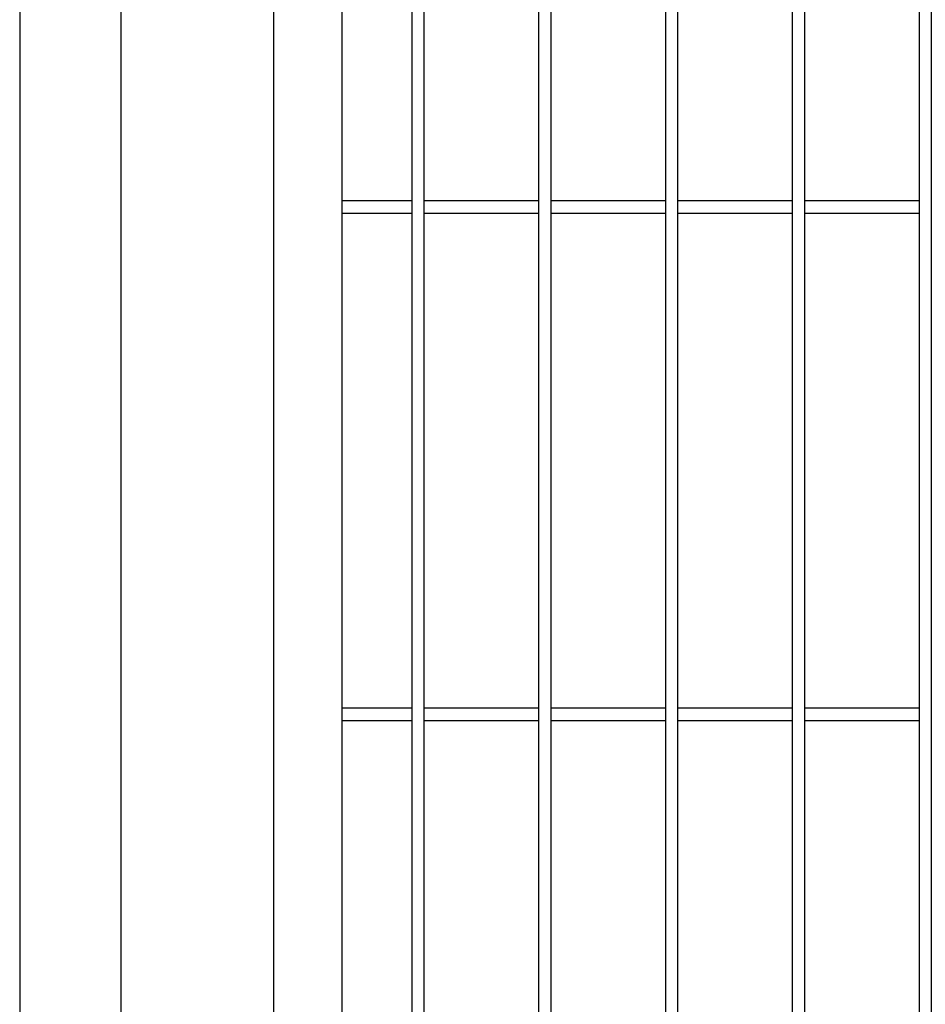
# Model space of a CAD drawing. Header units: inches. Extents: x 43593 to 117387, y -66787 to -26237.
# Tile 6 of 256: x 48715 to 48751, y -33613 to -33574. Entities that reach past the tile are written whole.
import ezdxf

# ---------------------------------------------------------------- set-up
doc = ezdxf.new("R2010")
doc.units = ezdxf.units.IN
doc.header["$MEASUREMENT"] = 0
doc.layers.add('AW OGRODZENIA', color=253, linetype='Continuous')

msp = doc.modelspace()

# ---------------------------------------------------------------- linework, layer by layer
at = {"layer": 'AW OGRODZENIA'}
for p, q in [((48727.738, -33580.863), (48730.492, -33580.863)), ((48727.738, -33580.863), (48730.492, -33580.863)), ((48727.738, -33580.863), (48730.492, -33580.863)), ((48727.738, -33580.863), (48730.492, -33580.863)), ((48727.738, -33580.863), (48730.492, -33580.863)), ((48727.738, -33580.863), (48730.492, -33580.863)), ((48727.738, -33580.863), (48730.492, -33580.863)), ((48727.738, -33580.863), (48730.492, -33580.863)), ((48727.738, -33580.863), (48730.492, -33580.863)), ((48727.738, -33580.863), (48730.492, -33580.863)), ((48727.738, -33580.863), (48730.492, -33580.863)), ((48727.738, -33580.863), (48730.492, -33580.863)), ((48727.738, -33580.863), (48730.492, -33580.863)), ((48727.738, -33580.863), (48730.492, -33580.863)), ((48727.738, -33580.863), (48730.492, -33580.863)), ((48727.738, -33580.863), (48730.492, -33580.863)), ((48727.738, -33580.863), (48730.492, -33580.863)), ((48727.738, -33580.863), (48730.492, -33580.863)), ((48727.738, -33580.863), (48730.492, -33580.863)), ((48727.738, -33580.863), (48730.492, -33580.863)), ((48727.738, -33580.863), (48730.492, -33580.863)), ((48727.738, -33580.863), (48730.492, -33580.863)), ((48727.738, -33580.863), (48730.492, -33580.863)), ((48727.738, -33580.863), (48730.492, -33580.863)), ((48727.738, -33580.863), (48730.492, -33580.863)), ((48730.988, -33580.863), (48735.492, -33580.863)), ((48730.988, -33580.863), (48735.492, -33580.863)), ((48730.988, -33580.863), (48735.492, -33580.863)), ((48730.988, -33580.863), (48735.492, -33580.863)), ((48730.988, -33580.863), (48735.492, -33580.863)), ((48730.988, -33580.863), (48735.492, -33580.863)), ((48730.988, -33580.863), (48735.492, -33580.863)), ((48730.988, -33580.863), (48735.492, -33580.863)), ((48730.988, -33580.863), (48735.492, -33580.863)), ((48730.988, -33580.863), (48735.492, -33580.863)), ((48730.988, -33580.863), (48735.492, -33580.863)), ((48730.988, -33580.863), (48735.492, -33580.863)), ((48730.988, -33580.863), (48735.492, -33580.863)), ((48730.988, -33580.863), (48735.492, -33580.863)), ((48730.988, -33580.863), (48735.492, -33580.863)), ((48730.988, -33580.863), (48735.492, -33580.863)), ((48730.988, -33580.863), (48735.492, -33580.863)), ((48730.988, -33580.863), (48735.492, -33580.863)), ((48730.988, -33580.863), (48735.492, -33580.863)), ((48730.988, -33580.863), (48735.492, -33580.863)), ((48730.988, -33580.863), (48735.492, -33580.863)), ((48730.988, -33580.863), (48735.492, -33580.863)), ((48730.988, -33580.863), (48735.492, -33580.863)), ((48730.988, -33580.863), (48735.492, -33580.863)), ((48730.988, -33580.863), (48735.492, -33580.863)), ((48735.988, -33580.863), (48740.492, -33580.863)), ((48735.988, -33580.863), (48740.492, -33580.863)), ((48735.988, -33580.863), (48740.492, -33580.863)), ((48735.988, -33580.863), (48740.492, -33580.863)), ((48735.988, -33580.863), (48740.492, -33580.863)), ((48735.988, -33580.863), (48740.492, -33580.863)), ((48735.988, -33580.863), (48740.492, -33580.863)), ((48735.988, -33580.863), (48740.492, -33580.863)), ((48735.988, -33580.863), (48740.492, -33580.863)), ((48735.988, -33580.863), (48740.492, -33580.863)), ((48735.988, -33580.863), (48740.492, -33580.863)), ((48735.988, -33580.863), (48740.492, -33580.863)), ((48735.988, -33580.863), (48740.492, -33580.863)), ((48735.988, -33580.863), (48740.492, -33580.863)), ((48735.988, -33580.863), (48740.492, -33580.863)), ((48735.988, -33580.863), (48740.492, -33580.863)), ((48735.988, -33580.863), (48740.492, -33580.863)), ((48735.988, -33580.863), (48740.492, -33580.863)), ((48735.988, -33580.863), (48740.492, -33580.863)), ((48735.988, -33580.863), (48740.492, -33580.863)), ((48735.988, -33580.863), (48740.492, -33580.863)), ((48735.988, -33580.863), (48740.492, -33580.863)), ((48735.988, -33580.863), (48740.492, -33580.863)), ((48735.988, -33580.863), (48740.492, -33580.863)), ((48735.988, -33580.863), (48740.492, -33580.863)), ((48740.988, -33580.863), (48745.492, -33580.863)), ((48740.988, -33580.863), (48745.492, -33580.863)), ((48740.988, -33580.863), (48745.492, -33580.863)), ((48740.988, -33580.863), (48745.492, -33580.863)), ((48740.988, -33580.863), (48745.492, -33580.863)), ((48740.988, -33580.863), (48745.492, -33580.863)), ((48740.988, -33580.863), (48745.492, -33580.863)), ((48740.988, -33580.863), (48745.492, -33580.863)), ((48740.988, -33580.863), (48745.492, -33580.863)), ((48740.988, -33580.863), (48745.492, -33580.863)), ((48740.988, -33580.863), (48745.492, -33580.863)), ((48740.988, -33580.863), (48745.492, -33580.863)), ((48740.988, -33580.863), (48745.492, -33580.863)), ((48740.988, -33580.863), (48745.492, -33580.863)), ((48740.988, -33580.863), (48745.492, -33580.863)), ((48740.988, -33580.863), (48745.492, -33580.863)), ((48740.988, -33580.863), (48745.492, -33580.863)), ((48740.988, -33580.863), (48745.492, -33580.863)), ((48740.988, -33580.863), (48745.492, -33580.863)), ((48740.988, -33580.863), (48745.492, -33580.863)), ((48740.988, -33580.863), (48745.492, -33580.863)), ((48740.988, -33580.863), (48745.492, -33580.863)), ((48740.988, -33580.863), (48745.492, -33580.863)), ((48740.988, -33580.863), (48745.492, -33580.863)), ((48740.988, -33580.863), (48745.492, -33580.863)), ((48745.988, -33580.863), (48750.492, -33580.863)), ((48745.988, -33580.863), (48750.492, -33580.863)), ((48745.988, -33580.863), (48750.492, -33580.863)), ((48745.988, -33580.863), (48750.492, -33580.863)), ((48745.988, -33580.863), (48750.492, -33580.863)), ((48745.988, -33580.863), (48750.492, -33580.863)), ((48745.988, -33580.863), (48750.492, -33580.863)), ((48745.988, -33580.863), (48750.492, -33580.863)), ((48745.988, -33580.863), (48750.492, -33580.863)), ((48745.988, -33580.863), (48750.492, -33580.863)), ((48745.988, -33580.863), (48750.492, -33580.863)), ((48745.988, -33580.863), (48750.492, -33580.863)), ((48745.988, -33580.863), (48750.492, -33580.863)), ((48745.988, -33580.863), (48750.492, -33580.863)), ((48745.988, -33580.863), (48750.492, -33580.863)), ((48745.988, -33580.863), (48750.492, -33580.863)), ((48745.988, -33580.863), (48750.492, -33580.863)), ((48745.988, -33580.863), (48750.492, -33580.863)), ((48745.988, -33580.863), (48750.492, -33580.863)), ((48745.988, -33580.863), (48750.492, -33580.863)), ((48745.988, -33580.863), (48750.492, -33580.863)), ((48745.988, -33580.863), (48750.492, -33580.863)), ((48745.988, -33580.863), (48750.492, -33580.863)), ((48745.988, -33580.863), (48750.492, -33580.863)), ((48745.988, -33580.863), (48750.492, -33580.863)), ((48727.738, -33581.363), (48730.492, -33581.363)), ((48727.738, -33581.363), (48730.492, -33581.363)), ((48727.738, -33581.363), (48730.492, -33581.363)), ((48727.738, -33581.363), (48730.492, -33581.363)), ((48727.738, -33581.363), (48730.492, -33581.363)), ((48727.738, -33581.363), (48730.492, -33581.363)), ((48727.738, -33581.363), (48730.492, -33581.363)), ((48727.738, -33581.363), (48730.492, -33581.363)), ((48727.738, -33581.363), (48730.492, -33581.363)), ((48727.738, -33581.363), (48730.492, -33581.363)), ((48727.738, -33581.363), (48730.492, -33581.363)), ((48727.738, -33581.363), (48730.492, -33581.363)), ((48727.738, -33581.363), (48730.492, -33581.363)), ((48727.738, -33581.363), (48730.492, -33581.363)), ((48727.738, -33581.363), (48730.492, -33581.363)), ((48727.738, -33581.363), (48730.492, -33581.363)), ((48727.738, -33581.363), (48730.492, -33581.363)), ((48727.738, -33581.363), (48730.492, -33581.363)), ((48727.738, -33581.363), (48730.492, -33581.363)), ((48727.738, -33581.363), (48730.492, -33581.363)), ((48727.738, -33581.363), (48730.492, -33581.363)), ((48727.738, -33581.363), (48730.492, -33581.363)), ((48727.738, -33581.363), (48730.492, -33581.363)), ((48727.738, -33581.363), (48730.492, -33581.363)), ((48727.738, -33581.363), (48730.492, -33581.363)), ((48730.988, -33581.363), (48735.492, -33581.363)), ((48730.988, -33581.363), (48735.492, -33581.363)), ((48730.988, -33581.363), (48735.492, -33581.363)), ((48730.988, -33581.363), (48735.492, -33581.363)), ((48730.988, -33581.363), (48735.492, -33581.363)), ((48730.988, -33581.363), (48735.492, -33581.363)), ((48730.988, -33581.363), (48735.492, -33581.363)), ((48730.988, -33581.363), (48735.492, -33581.363)), ((48730.988, -33581.363), (48735.492, -33581.363)), ((48730.988, -33581.363), (48735.492, -33581.363)), ((48730.988, -33581.363), (48735.492, -33581.363)), ((48730.988, -33581.363), (48735.492, -33581.363)), ((48730.988, -33581.363), (48735.492, -33581.363)), ((48730.988, -33581.363), (48735.492, -33581.363)), ((48730.988, -33581.363), (48735.492, -33581.363)), ((48730.988, -33581.363), (48735.492, -33581.363)), ((48730.988, -33581.363), (48735.492, -33581.363)), ((48730.988, -33581.363), (48735.492, -33581.363)), ((48730.988, -33581.363), (48735.492, -33581.363)), ((48730.988, -33581.363), (48735.492, -33581.363)), ((48730.988, -33581.363), (48735.492, -33581.363)), ((48730.988, -33581.363), (48735.492, -33581.363)), ((48730.988, -33581.363), (48735.492, -33581.363)), ((48730.988, -33581.363), (48735.492, -33581.363)), ((48730.988, -33581.363), (48735.492, -33581.363)), ((48735.988, -33581.363), (48740.492, -33581.363)), ((48735.988, -33581.363), (48740.492, -33581.363)), ((48735.988, -33581.363), (48740.492, -33581.363)), ((48735.988, -33581.363), (48740.492, -33581.363)), ((48735.988, -33581.363), (48740.492, -33581.363)), ((48735.988, -33581.363), (48740.492, -33581.363)), ((48735.988, -33581.363), (48740.492, -33581.363)), ((48735.988, -33581.363), (48740.492, -33581.363)), ((48735.988, -33581.363), (48740.492, -33581.363)), ((48735.988, -33581.363), (48740.492, -33581.363)), ((48735.988, -33581.363), (48740.492, -33581.363)), ((48735.988, -33581.363), (48740.492, -33581.363)), ((48735.988, -33581.363), (48740.492, -33581.363)), ((48735.988, -33581.363), (48740.492, -33581.363)), ((48735.988, -33581.363), (48740.492, -33581.363)), ((48735.988, -33581.363), (48740.492, -33581.363)), ((48735.988, -33581.363), (48740.492, -33581.363)), ((48735.988, -33581.363), (48740.492, -33581.363)), ((48735.988, -33581.363), (48740.492, -33581.363)), ((48735.988, -33581.363), (48740.492, -33581.363)), ((48735.988, -33581.363), (48740.492, -33581.363)), ((48735.988, -33581.363), (48740.492, -33581.363)), ((48735.988, -33581.363), (48740.492, -33581.363)), ((48735.988, -33581.363), (48740.492, -33581.363)), ((48735.988, -33581.363), (48740.492, -33581.363)), ((48740.988, -33581.363), (48745.492, -33581.363)), ((48740.988, -33581.363), (48745.492, -33581.363)), ((48740.988, -33581.363), (48745.492, -33581.363)), ((48740.988, -33581.363), (48745.492, -33581.363)), ((48740.988, -33581.363), (48745.492, -33581.363)), ((48740.988, -33581.363), (48745.492, -33581.363)), ((48740.988, -33581.363), (48745.492, -33581.363)), ((48740.988, -33581.363), (48745.492, -33581.363)), ((48740.988, -33581.363), (48745.492, -33581.363)), ((48740.988, -33581.363), (48745.492, -33581.363)), ((48740.988, -33581.363), (48745.492, -33581.363)), ((48740.988, -33581.363), (48745.492, -33581.363)), ((48740.988, -33581.363), (48745.492, -33581.363)), ((48740.988, -33581.363), (48745.492, -33581.363)), ((48740.988, -33581.363), (48745.492, -33581.363)), ((48740.988, -33581.363), (48745.492, -33581.363)), ((48740.988, -33581.363), (48745.492, -33581.363)), ((48740.988, -33581.363), (48745.492, -33581.363)), ((48740.988, -33581.363), (48745.492, -33581.363)), ((48740.988, -33581.363), (48745.492, -33581.363)), ((48740.988, -33581.363), (48745.492, -33581.363)), ((48740.988, -33581.363), (48745.492, -33581.363)), ((48740.988, -33581.363), (48745.492, -33581.363)), ((48740.988, -33581.363), (48745.492, -33581.363)), ((48740.988, -33581.363), (48745.492, -33581.363)), ((48745.988, -33581.363), (48750.492, -33581.363)), ((48745.988, -33581.363), (48750.492, -33581.363)), ((48745.988, -33581.363), (48750.492, -33581.363)), ((48745.988, -33581.363), (48750.492, -33581.363)), ((48745.988, -33581.363), (48750.492, -33581.363)), ((48745.988, -33581.363), (48750.492, -33581.363)), ((48745.988, -33581.363), (48750.492, -33581.363)), ((48745.988, -33581.363), (48750.492, -33581.363)), ((48745.988, -33581.363), (48750.492, -33581.363)), ((48745.988, -33581.363), (48750.492, -33581.363)), ((48745.988, -33581.363), (48750.492, -33581.363)), ((48745.988, -33581.363), (48750.492, -33581.363)), ((48745.988, -33581.363), (48750.492, -33581.363)), ((48745.988, -33581.363), (48750.492, -33581.363)), ((48745.988, -33581.363), (48750.492, -33581.363)), ((48745.988, -33581.363), (48750.492, -33581.363)), ((48745.988, -33581.363), (48750.492, -33581.363)), ((48745.988, -33581.363), (48750.492, -33581.363)), ((48745.988, -33581.363), (48750.492, -33581.363)), ((48745.988, -33581.363), (48750.492, -33581.363)), ((48745.988, -33581.363), (48750.492, -33581.363)), ((48745.988, -33581.363), (48750.492, -33581.363)), ((48745.988, -33581.363), (48750.492, -33581.363)), ((48745.988, -33581.363), (48750.492, -33581.363)), ((48745.988, -33581.363), (48750.492, -33581.363)), ((48727.738, -33600.863), (48730.492, -33600.863)), ((48727.738, -33600.863), (48730.492, -33600.863)), ((48727.738, -33600.863), (48730.492, -33600.863)), ((48727.738, -33600.863), (48730.492, -33600.863)), ((48727.738, -33600.863), (48730.492, -33600.863)), ((48727.738, -33600.863), (48730.492, -33600.863)), ((48727.738, -33600.863), (48730.492, -33600.863)), ((48727.738, -33600.863), (48730.492, -33600.863)), ((48727.738, -33600.863), (48730.492, -33600.863)), ((48727.738, -33600.863), (48730.492, -33600.863)), ((48727.738, -33600.863), (48730.492, -33600.863)), ((48727.738, -33600.863), (48730.492, -33600.863)), ((48727.738, -33600.863), (48730.492, -33600.863)), ((48727.738, -33600.863), (48730.492, -33600.863)), ((48727.738, -33600.863), (48730.492, -33600.863)), ((48727.738, -33600.863), (48730.492, -33600.863)), ((48727.738, -33600.863), (48730.492, -33600.863)), ((48727.738, -33600.863), (48730.492, -33600.863)), ((48727.738, -33600.863), (48730.492, -33600.863)), ((48727.738, -33600.863), (48730.492, -33600.863)), ((48727.738, -33600.863), (48730.492, -33600.863)), ((48727.738, -33600.863), (48730.492, -33600.863)), ((48727.738, -33600.863), (48730.492, -33600.863)), ((48727.738, -33600.863), (48730.492, -33600.863)), ((48727.738, -33600.863), (48730.492, -33600.863)), ((48730.988, -33600.863), (48735.492, -33600.863)), ((48730.988, -33600.863), (48735.492, -33600.863)), ((48730.988, -33600.863), (48735.492, -33600.863)), ((48730.988, -33600.863), (48735.492, -33600.863)), ((48730.988, -33600.863), (48735.492, -33600.863)), ((48730.988, -33600.863), (48735.492, -33600.863)), ((48730.988, -33600.863), (48735.492, -33600.863)), ((48730.988, -33600.863), (48735.492, -33600.863)), ((48730.988, -33600.863), (48735.492, -33600.863)), ((48730.988, -33600.863), (48735.492, -33600.863)), ((48730.988, -33600.863), (48735.492, -33600.863)), ((48730.988, -33600.863), (48735.492, -33600.863)), ((48730.988, -33600.863), (48735.492, -33600.863)), ((48730.988, -33600.863), (48735.492, -33600.863)), ((48730.988, -33600.863), (48735.492, -33600.863)), ((48730.988, -33600.863), (48735.492, -33600.863)), ((48730.988, -33600.863), (48735.492, -33600.863)), ((48730.988, -33600.863), (48735.492, -33600.863)), ((48730.988, -33600.863), (48735.492, -33600.863)), ((48730.988, -33600.863), (48735.492, -33600.863)), ((48730.988, -33600.863), (48735.492, -33600.863)), ((48730.988, -33600.863), (48735.492, -33600.863)), ((48730.988, -33600.863), (48735.492, -33600.863)), ((48730.988, -33600.863), (48735.492, -33600.863)), ((48730.988, -33600.863), (48735.492, -33600.863)), ((48735.988, -33600.863), (48740.492, -33600.863)), ((48735.988, -33600.863), (48740.492, -33600.863)), ((48735.988, -33600.863), (48740.492, -33600.863)), ((48735.988, -33600.863), (48740.492, -33600.863)), ((48735.988, -33600.863), (48740.492, -33600.863)), ((48735.988, -33600.863), (48740.492, -33600.863)), ((48735.988, -33600.863), (48740.492, -33600.863)), ((48735.988, -33600.863), (48740.492, -33600.863)), ((48735.988, -33600.863), (48740.492, -33600.863)), ((48735.988, -33600.863), (48740.492, -33600.863)), ((48735.988, -33600.863), (48740.492, -33600.863)), ((48735.988, -33600.863), (48740.492, -33600.863)), ((48735.988, -33600.863), (48740.492, -33600.863)), ((48735.988, -33600.863), (48740.492, -33600.863)), ((48735.988, -33600.863), (48740.492, -33600.863)), ((48735.988, -33600.863), (48740.492, -33600.863)), ((48735.988, -33600.863), (48740.492, -33600.863)), ((48735.988, -33600.863), (48740.492, -33600.863)), ((48735.988, -33600.863), (48740.492, -33600.863)), ((48735.988, -33600.863), (48740.492, -33600.863)), ((48735.988, -33600.863), (48740.492, -33600.863)), ((48735.988, -33600.863), (48740.492, -33600.863)), ((48735.988, -33600.863), (48740.492, -33600.863)), ((48735.988, -33600.863), (48740.492, -33600.863)), ((48735.988, -33600.863), (48740.492, -33600.863)), ((48740.988, -33600.863), (48745.492, -33600.863)), ((48740.988, -33600.863), (48745.492, -33600.863)), ((48740.988, -33600.863), (48745.492, -33600.863)), ((48740.988, -33600.863), (48745.492, -33600.863)), ((48740.988, -33600.863), (48745.492, -33600.863)), ((48740.988, -33600.863), (48745.492, -33600.863)), ((48740.988, -33600.863), (48745.492, -33600.863)), ((48740.988, -33600.863), (48745.492, -33600.863)), ((48740.988, -33600.863), (48745.492, -33600.863)), ((48740.988, -33600.863), (48745.492, -33600.863)), ((48740.988, -33600.863), (48745.492, -33600.863)), ((48740.988, -33600.863), (48745.492, -33600.863)), ((48740.988, -33600.863), (48745.492, -33600.863)), ((48740.988, -33600.863), (48745.492, -33600.863)), ((48740.988, -33600.863), (48745.492, -33600.863)), ((48740.988, -33600.863), (48745.492, -33600.863)), ((48740.988, -33600.863), (48745.492, -33600.863)), ((48740.988, -33600.863), (48745.492, -33600.863)), ((48740.988, -33600.863), (48745.492, -33600.863)), ((48740.988, -33600.863), (48745.492, -33600.863)), ((48740.988, -33600.863), (48745.492, -33600.863)), ((48740.988, -33600.863), (48745.492, -33600.863)), ((48740.988, -33600.863), (48745.492, -33600.863)), ((48740.988, -33600.863), (48745.492, -33600.863)), ((48740.988, -33600.863), (48745.492, -33600.863)), ((48745.988, -33600.863), (48750.492, -33600.863)), ((48745.988, -33600.863), (48750.492, -33600.863)), ((48745.988, -33600.863), (48750.492, -33600.863)), ((48745.988, -33600.863), (48750.492, -33600.863)), ((48745.988, -33600.863), (48750.492, -33600.863)), ((48745.988, -33600.863), (48750.492, -33600.863)), ((48745.988, -33600.863), (48750.492, -33600.863)), ((48745.988, -33600.863), (48750.492, -33600.863)), ((48745.988, -33600.863), (48750.492, -33600.863)), ((48745.988, -33600.863), (48750.492, -33600.863)), ((48745.988, -33600.863), (48750.492, -33600.863)), ((48745.988, -33600.863), (48750.492, -33600.863)), ((48745.988, -33600.863), (48750.492, -33600.863)), ((48745.988, -33600.863), (48750.492, -33600.863)), ((48745.988, -33600.863), (48750.492, -33600.863)), ((48745.988, -33600.863), (48750.492, -33600.863)), ((48745.988, -33600.863), (48750.492, -33600.863)), ((48745.988, -33600.863), (48750.492, -33600.863)), ((48745.988, -33600.863), (48750.492, -33600.863)), ((48745.988, -33600.863), (48750.492, -33600.863)), ((48745.988, -33600.863), (48750.492, -33600.863)), ((48745.988, -33600.863), (48750.492, -33600.863)), ((48745.988, -33600.863), (48750.492, -33600.863)), ((48745.988, -33600.863), (48750.492, -33600.863)), ((48745.988, -33600.863), (48750.492, -33600.863)), ((48727.738, -33601.363), (48730.492, -33601.363)), ((48727.738, -33601.363), (48730.492, -33601.363)), ((48727.738, -33601.363), (48730.492, -33601.363)), ((48727.738, -33601.363), (48730.492, -33601.363)), ((48727.738, -33601.363), (48730.492, -33601.363)), ((48730.988, -33601.363), (48735.492, -33601.363)), ((48730.988, -33601.363), (48735.492, -33601.363)), ((48730.988, -33601.363), (48735.492, -33601.363)), ((48730.988, -33601.363), (48735.492, -33601.363)), ((48730.988, -33601.363), (48735.492, -33601.363)), ((48730.988, -33601.363), (48735.492, -33601.363)), ((48730.988, -33601.363), (48735.492, -33601.363)), ((48730.988, -33601.363), (48735.492, -33601.363)), ((48730.988, -33601.363), (48735.492, -33601.363)), ((48730.988, -33601.363), (48735.492, -33601.363)), ((48730.988, -33601.363), (48735.492, -33601.363)), ((48730.988, -33601.363), (48735.492, -33601.363)), ((48730.988, -33601.363), (48735.492, -33601.363)), ((48730.988, -33601.363), (48735.492, -33601.363)), ((48730.988, -33601.363), (48735.492, -33601.363)), ((48730.988, -33601.363), (48735.492, -33601.363)), ((48730.988, -33601.363), (48735.492, -33601.363)), ((48730.988, -33601.363), (48735.492, -33601.363)), ((48730.988, -33601.363), (48735.492, -33601.363)), ((48730.988, -33601.363), (48735.492, -33601.363)), ((48730.988, -33601.363), (48735.492, -33601.363)), ((48730.988, -33601.363), (48735.492, -33601.363)), ((48730.988, -33601.363), (48735.492, -33601.363)), ((48730.988, -33601.363), (48735.492, -33601.363)), ((48730.988, -33601.363), (48735.492, -33601.363)), ((48735.988, -33601.363), (48740.492, -33601.363)), ((48735.988, -33601.363), (48740.492, -33601.363)), ((48735.988, -33601.363), (48740.492, -33601.363)), ((48735.988, -33601.363), (48740.492, -33601.363)), ((48735.988, -33601.363), (48740.492, -33601.363)), ((48735.988, -33601.363), (48740.492, -33601.363)), ((48735.988, -33601.363), (48740.492, -33601.363)), ((48735.988, -33601.363), (48740.492, -33601.363)), ((48735.988, -33601.363), (48740.492, -33601.363)), ((48735.988, -33601.363), (48740.492, -33601.363)), ((48735.988, -33601.363), (48740.492, -33601.363)), ((48735.988, -33601.363), (48740.492, -33601.363)), ((48735.988, -33601.363), (48740.492, -33601.363)), ((48735.988, -33601.363), (48740.492, -33601.363)), ((48735.988, -33601.363), (48740.492, -33601.363)), ((48735.988, -33601.363), (48740.492, -33601.363)), ((48735.988, -33601.363), (48740.492, -33601.363)), ((48735.988, -33601.363), (48740.492, -33601.363)), ((48735.988, -33601.363), (48740.492, -33601.363)), ((48735.988, -33601.363), (48740.492, -33601.363)), ((48735.988, -33601.363), (48740.492, -33601.363)), ((48735.988, -33601.363), (48740.492, -33601.363)), ((48735.988, -33601.363), (48740.492, -33601.363)), ((48735.988, -33601.363), (48740.492, -33601.363)), ((48735.988, -33601.363), (48740.492, -33601.363)), ((48740.988, -33601.363), (48745.492, -33601.363)), ((48740.988, -33601.363), (48745.492, -33601.363)), ((48740.988, -33601.363), (48745.492, -33601.363)), ((48740.988, -33601.363), (48745.492, -33601.363)), ((48740.988, -33601.363), (48745.492, -33601.363)), ((48740.988, -33601.363), (48745.492, -33601.363)), ((48740.988, -33601.363), (48745.492, -33601.363)), ((48740.988, -33601.363), (48745.492, -33601.363)), ((48740.988, -33601.363), (48745.492, -33601.363)), ((48740.988, -33601.363), (48745.492, -33601.363)), ((48740.988, -33601.363), (48745.492, -33601.363)), ((48740.988, -33601.363), (48745.492, -33601.363)), ((48740.988, -33601.363), (48745.492, -33601.363)), ((48740.988, -33601.363), (48745.492, -33601.363)), ((48740.988, -33601.363), (48745.492, -33601.363)), ((48740.988, -33601.363), (48745.492, -33601.363)), ((48740.988, -33601.363), (48745.492, -33601.363)), ((48740.988, -33601.363), (48745.492, -33601.363)), ((48740.988, -33601.363), (48745.492, -33601.363)), ((48740.988, -33601.363), (48745.492, -33601.363)), ((48740.988, -33601.363), (48745.492, -33601.363)), ((48740.988, -33601.363), (48745.492, -33601.363)), ((48740.988, -33601.363), (48745.492, -33601.363)), ((48740.988, -33601.363), (48745.492, -33601.363)), ((48740.988, -33601.363), (48745.492, -33601.363)), ((48745.988, -33601.363), (48750.492, -33601.363)), ((48745.988, -33601.363), (48750.492, -33601.363)), ((48745.988, -33601.363), (48750.492, -33601.363)), ((48745.988, -33601.363), (48750.492, -33601.363)), ((48745.988, -33601.363), (48750.492, -33601.363)), ((48745.988, -33601.363), (48750.492, -33601.363)), ((48745.988, -33601.363), (48750.492, -33601.363)), ((48745.988, -33601.363), (48750.492, -33601.363)), ((48745.988, -33601.363), (48750.492, -33601.363)), ((48745.988, -33601.363), (48750.492, -33601.363)), ((48745.988, -33601.363), (48750.492, -33601.363)), ((48745.988, -33601.363), (48750.492, -33601.363)), ((48745.988, -33601.363), (48750.492, -33601.363)), ((48745.988, -33601.363), (48750.492, -33601.363)), ((48745.988, -33601.363), (48750.492, -33601.363)), ((48745.988, -33601.363), (48750.492, -33601.363)), ((48745.988, -33601.363), (48750.492, -33601.363)), ((48745.988, -33601.363), (48750.492, -33601.363)), ((48745.988, -33601.363), (48750.492, -33601.363)), ((48745.988, -33601.363), (48750.492, -33601.363)), ((48745.988, -33601.363), (48750.492, -33601.363)), ((48745.988, -33601.363), (48750.492, -33601.363)), ((48745.988, -33601.363), (48750.492, -33601.363)), ((48745.988, -33601.363), (48750.492, -33601.363)), ((48745.988, -33601.363), (48750.492, -33601.363))]:
    msp.add_line(p, q, dxfattribs=at)
at = {"layer": 'AW OGRODZENIA', "color": 0}
msp.add_lwpolyline([(48719.038, -33536.702), (48715.038, -33536.702), (48715.038, -33690.208), (48719.038, -33690.208)], close=True, dxfattribs=at)
at = {"layer": 'AW OGRODZENIA'}
for points in [[(48725.038, -33658.702), (48975.038, -33658.702), (48975.038, -33538.702), (48725.038, -33538.702)], [(48727.738, -33656.002), (48972.338, -33656.002), (48972.338, -33541.402), (48727.738, -33541.402)], [(48730.988, -33541.402), (48730.492, -33541.402), (48730.492, -33656.002), (48730.988, -33656.002)], [(48735.988, -33541.402), (48735.492, -33541.402), (48735.492, -33656.002), (48735.988, -33656.002)], [(48740.988, -33541.402), (48740.492, -33541.402), (48740.492, -33656.002), (48740.988, -33656.002)], [(48745.988, -33541.402), (48745.492, -33541.402), (48745.492, -33656.002), (48745.988, -33656.002)], [(48750.988, -33541.402), (48750.492, -33541.402), (48750.492, -33656.002), (48750.988, -33656.002)]]:
    msp.add_lwpolyline(points, close=True, dxfattribs=at)

doc.saveas('drawing.dxf')
